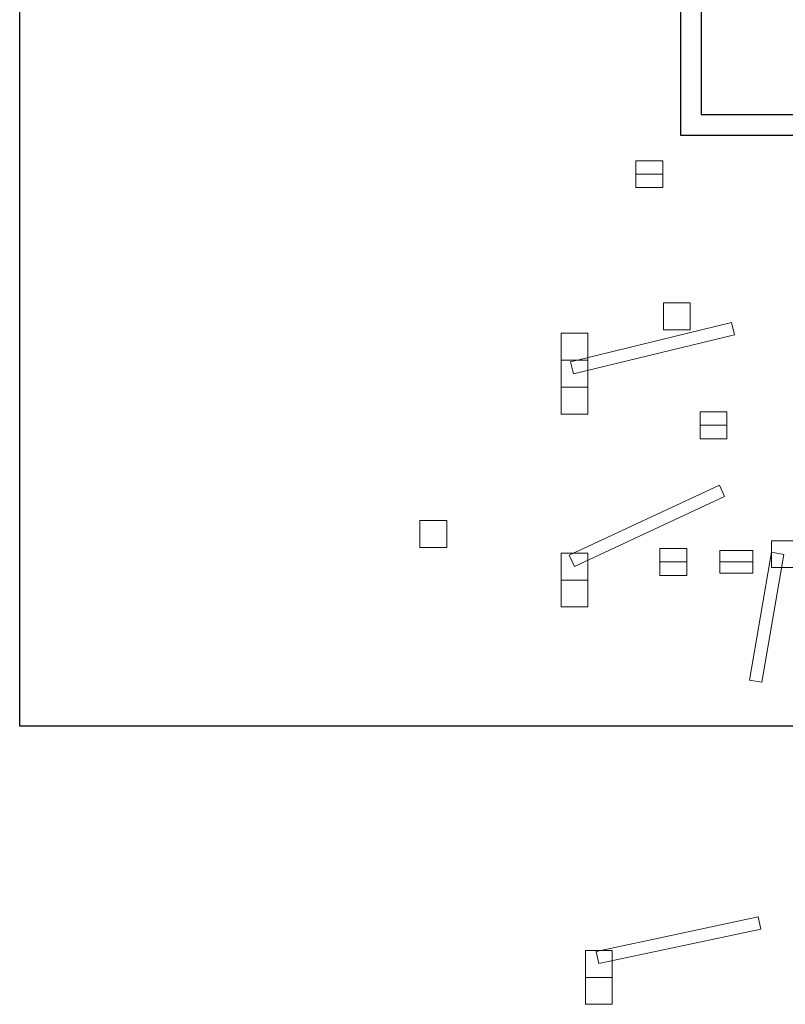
# Model space of a CAD drawing. Header units: millimetres. Extents: x -1674 to 107018, y 6909 to 78196.
# Tile 1 of 24: x -1674 to 7563, y 7501 to 19382. Entities that reach past the tile are written whole.
import ezdxf

# ---------------------------------------------------------------- set-up
doc = ezdxf.new("R2010")
doc.units = ezdxf.units.MM
doc.layers.get('Defpoints').update_dxf_attribs({"color": 2, "lineweight": 30})
doc.layers.add('ramik', color=61, linetype='Continuous', lineweight=25)

# ---------------------------------------------------------------- blocks, each defined once
blk = doc.blocks.new('*T64')
at = {"layer": 'Defpoints', "color": 8, "linetype": 'ByBlock', "lineweight": 0}
for p, q in [((0, 275), (400, 275)), ((0, 0), (0, 275)), ((400, 0), (400, 275)), ((0, 137), (400, 137)), ((0, 0), (400, 0))]:
    blk.add_line(p, q, dxfattribs=at)
blk = doc.blocks.new('*T65')
at = {"layer": 'Defpoints', "color": 8, "linetype": 'ByBlock', "lineweight": 0}
for p, q in [((0, 0), (325, 0)), ((0, 0), (0, -325)), ((325, 0), (325, -325)), ((0, -162), (325, -162)), ((0, -325), (325, -325))]:
    blk.add_line(p, q, dxfattribs=at)
blk = doc.blocks.new('*T7')
at = {"layer": 'Defpoints', "color": 8, "linetype": 'ByBlock', "lineweight": 0}
for p, q in [((0, 0), (325, 0)), ((0, 0), (0, -325)), ((325, 0), (325, -325)), ((0, -162), (325, -162)), ((0, -325), (325, -325))]:
    blk.add_line(p, q, dxfattribs=at)
blk = doc.blocks.new('*T9')
at = {"layer": 'Defpoints', "color": 8, "linetype": 'ByBlock', "lineweight": 0}
for p, q in [((0, 0), (325, 0)), ((0, 0), (0, -325)), ((325, 0), (325, -325)), ((0, -162), (325, -162)), ((0, -325), (325, -325))]:
    blk.add_line(p, q, dxfattribs=at)
blk = doc.blocks.new('*T18')
at = {"layer": 'Defpoints', "color": 8, "linetype": 'ByBlock', "lineweight": 0}
for p, q in [((0, 0), (325, 0)), ((0, 0), (0, -325)), ((325, 0), (325, -325)), ((0, -325), (325, -325))]:
    blk.add_line(p, q, dxfattribs=at)
blk = doc.blocks.new('*T19')
at = {"layer": 'Defpoints', "color": 8, "linetype": 'ByBlock', "lineweight": 0}
for p, q in [((0, 0), (325, 0)), ((0, 0), (0, -325)), ((325, 0), (325, -325)), ((0, -325), (325, -325))]:
    blk.add_line(p, q, dxfattribs=at)
blk = doc.blocks.new('*T20')
at = {"layer": 'Defpoints', "color": 8, "linetype": 'ByBlock', "lineweight": 0}
for p, q in [((-31, 147), (1925, 563)), ((1956, 416), (1925, 563)), ((0, 0), (1956, 416)), ((0, 0), (-31, 147))]:
    blk.add_line(p, q, dxfattribs=at)
blk = doc.blocks.new('*T27')
at = {"layer": 'Defpoints', "color": 8, "linetype": 'ByBlock', "lineweight": 0}
for p, q in [((0, 0), (325, 0)), ((0, 0), (0, -325)), ((325, 0), (325, -325)), ((0, -325), (325, -325))]:
    blk.add_line(p, q, dxfattribs=at)
blk = doc.blocks.new('*T28')
at = {"layer": 'Defpoints', "color": 8, "linetype": 'ByBlock', "lineweight": 0}
for p, q in [((0, 0), (325, 0)), ((0, 0), (0, -325)), ((325, 0), (325, -325)), ((0, -325), (325, -325))]:
    blk.add_line(p, q, dxfattribs=at)
blk = doc.blocks.new('*T29')
at = {"layer": 'Defpoints', "color": 8, "linetype": 'ByBlock', "lineweight": 0}
for p, q in [((0, 0), (325, 0)), ((0, 0), (0, -325)), ((325, 0), (325, -325)), ((0, -325), (325, -325))]:
    blk.add_line(p, q, dxfattribs=at)
blk = doc.blocks.new('*T30')
at = {"layer": 'Defpoints', "color": 8, "linetype": 'ByBlock', "lineweight": 0}
for p, q in [((0, 0), (325, 0)), ((0, 0), (0, -325)), ((325, 0), (325, -325)), ((0, -325), (325, -325))]:
    blk.add_line(p, q, dxfattribs=at)
blk = doc.blocks.new('*T31')
at = {"layer": 'Defpoints', "color": 8, "linetype": 'ByBlock', "lineweight": 0}
for p, q in [((0, 0), (325, 0)), ((0, 0), (0, -325)), ((325, 0), (325, -325)), ((0, -325), (325, -325))]:
    blk.add_line(p, q, dxfattribs=at)
blk = doc.blocks.new('*T33')
at = {"layer": 'Defpoints', "color": 8, "linetype": 'ByBlock', "lineweight": 0}
for p, q in [((-148, 25), (118, 1567)), ((265, 1542), (118, 1567)), ((0, 0), (265, 1542)), ((0, 0), (-148, 25))]:
    blk.add_line(p, q, dxfattribs=at)
blk = doc.blocks.new('*T34')
at = {"layer": 'Defpoints', "color": 8, "linetype": 'ByBlock', "lineweight": 0}
for p, q in [((-36, 146), (1907, 620)), ((1943, 474), (1907, 620)), ((0, 0), (1943, 474)), ((0, 0), (-36, 146))]:
    blk.add_line(p, q, dxfattribs=at)
blk = doc.blocks.new('*T35')
at = {"layer": 'Defpoints', "color": 8, "linetype": 'ByBlock', "lineweight": 0}
for p, q in [((-63, 136), (1749, 982)), ((1812, 846), (1749, 982)), ((0, 0), (1812, 846)), ((0, 0), (-63, 136))]:
    blk.add_line(p, q, dxfattribs=at)
blk = doc.blocks.new('*T42')
at = {"layer": 'Defpoints', "color": 8, "linetype": 'ByBlock', "lineweight": 0}
for p, q in [((0, 0), (325, 0)), ((0, 0), (0, -325)), ((325, 0), (325, -325)), ((0, -325), (325, -325))]:
    blk.add_line(p, q, dxfattribs=at)
blk = doc.blocks.new('*T44')
at = {"layer": 'Defpoints', "color": 8, "linetype": 'ByBlock', "lineweight": 0}
for p, q in [((0, 0), (325, 0)), ((0, 0), (0, -325)), ((325, 0), (325, -325)), ((0, -325), (325, -325))]:
    blk.add_line(p, q, dxfattribs=at)
blk = doc.blocks.new('*T46')
at = {"layer": 'Defpoints', "color": 8, "linetype": 'ByBlock', "lineweight": 0}
for p, q in [((0, 0), (325, 0)), ((0, 0), (0, -325)), ((325, 0), (325, -325)), ((0, -325), (325, -325))]:
    blk.add_line(p, q, dxfattribs=at)
blk = doc.blocks.new('*U426')
at = {"layer": 'ramik'}
blk.add_line((-630, 5), (-630, 0), dxfattribs=at)
for points in [[(-630, 0), (0, 0), (0, 297), (-630, 297)], [(-625, 5), (-5, 5), (-5, 292), (-625, 292)]]:
    blk.add_lwpolyline(points, close=True, dxfattribs=at)

msp = doc.modelspace()

# ---------------------------------------------------------------- linework, layer by layer
at = {"color": 30, "lineweight": 30}
msp.add_lwpolyline([(-1674, 78196), (52034, 78196), (52034, 10857), (-1674, 10857)], close=True, dxfattribs=at)

# ---------------------------------------------------------------- block references
for name, p in [('*T9', (5761, 17681)), ('*T44', (6092, 15965)), ('*T34', (5006, 15107)), ('*T46', (4857, 15598)), ('*T30', (4857, 15273)), ('*T29', (4857, 14948)), ('*T7', (6534, 14651)), ('*T35', (5019, 12784)), ('*T42', (3154, 13340)), ('*T31', (7396, 13095)), ('*T65', (6048, 13001)), ('*T64', (6773, 12702)), ('*T33', (7280, 11388)), ('*T28', (4857, 12946)), ('*T27', (4857, 12621)), ('*T20', (5312, 7992)), ('*T19', (5151, 8151)), ('*T18', (5151, 7826))]:
    msp.add_blockref(name, p)
at = {"layer": 'ramik', "xscale": 49.99999999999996, "yscale": 49.99999999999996, "zscale": 49.99999999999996}
msp.add_blockref('*U426', (37797, 17987), dxfattribs=at)

doc.saveas('drawing.dxf')
